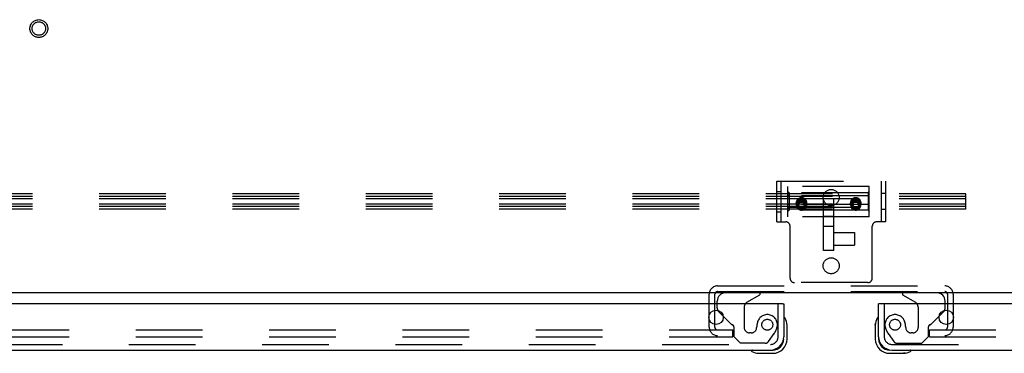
# Model space of a CAD drawing. Header units: inches. Extents: x 0 to 224, y 0 to 145.
# Tile 71 of 92: x 97.67 to 115.84, y 101.5 to 107.65. Entities that reach past the tile are written whole.
import ezdxf

# ---------------------------------------------------------------- set-up
doc = ezdxf.new("R2010")
doc.units = ezdxf.units.IN
doc.header["$LTSCALE"] = 12.302632
doc.header["$MEASUREMENT"] = 0
doc.linetypes.add('HIDDEN', pattern=[0.2, 0.1, -0.1])
doc.layers.get('0').update_dxf_attribs({"linetype": 'CONTINUOUS'})
for name, color, linetype in [('DEFAULT_2', 8, 'HIDDEN'), ('DOOR_2_ASSEMBLY', 7, 'CONTINUOUS'), ('MAIN_DOOR_ASSEMBLY', 7, 'CONTINUOUS')]:
    doc.layers.add(name, color=color, linetype=linetype)

msp = doc.modelspace()

# ---------------------------------------------------------------- linework, layer by layer
at = {"color": 7, "linetype": 'Continuous'}
msp.add_line((153.081, 102.615), (35.706, 102.615), dxfattribs=at)
at = {"layer": 'DEFAULT_2', "color": 8, "linetype": 'HIDDEN'}
for p, q in [((111.644, 104.672), (113.644, 104.672)), ((111.644, 103.922), (111.644, 104.672)), ((111.722, 103.922), (111.722, 104.672)), ((113.347, 104.578), (111.847, 104.578)), ((111.847, 104.016), (111.847, 104.578)), ((113.347, 104.016), (113.347, 104.578)), ((113.566, 104.672), (113.566, 103.922)), ((113.644, 104.672), (113.644, 103.922)), ((115.127, 104.44), (72.127, 104.44)), ((115.127, 104.391), (72.127, 104.391)), ((115.127, 104.348), (72.127, 104.348)), ((111.644, 104.485), (111.722, 104.485)), ((111.867, 104.457), (111.847, 104.48)), ((111.867, 104.402), (111.847, 104.416)), ((111.867, 104.353), (111.847, 104.361)), ((113.327, 104.457), (111.867, 104.457)), ((111.867, 104.457), (111.867, 104.137)), ((113.327, 104.402), (111.867, 104.402)), ((111.867, 104.353), (113.327, 104.353)), ((112.503, 103.391), (112.503, 104.346)), ((112.691, 103.391), (112.691, 104.346)), ((113.327, 104.457), (113.347, 104.48)), ((113.327, 104.457), (113.327, 104.137)), ((113.327, 104.402), (113.347, 104.416)), ((113.327, 104.353), (113.347, 104.361)), ((113.644, 104.445), (113.566, 104.445)), ((115.127, 104.156), (115.127, 104.44)), ((115.127, 104.249), (72.127, 104.249)), ((115.127, 104.205), (72.127, 104.205)), ((115.127, 104.156), (72.127, 104.156)), ((111.867, 104.242), (111.847, 104.234)), ((111.867, 104.193), (111.847, 104.178)), ((111.867, 104.137), (111.847, 104.115)), ((113.327, 104.242), (111.867, 104.242)), ((111.867, 104.193), (113.327, 104.193)), ((113.327, 104.137), (111.867, 104.137)), ((112, 104.248), (112, 104.273)), ((112.004, 104.231), (112.004, 104.271)), ((112.035, 104.25), (112.066, 104.303)), ((112.066, 104.197), (112.035, 104.25)), ((112.035, 104.23), (112.035, 104.25)), ((112.035, 104.23), (112.043, 104.245)), ((112.05, 104.204), (112.035, 104.23)), ((112.043, 104.245), (112.052, 104.26)), ((112.066, 104.177), (112.05, 104.204)), ((112.052, 104.26), (112.062, 104.277)), ((112.062, 104.277), (112.066, 104.283)), ((112.066, 104.303), (112.128, 104.303)), ((112.066, 104.283), (112.066, 104.303)), ((112.066, 104.283), (112.077, 104.283)), ((112.128, 104.197), (112.066, 104.197)), ((112.066, 104.177), (112.066, 104.197)), ((112.085, 104.177), (112.066, 104.177)), ((112.077, 104.283), (112.089, 104.283)), ((112.101, 104.177), (112.085, 104.177)), ((112.089, 104.283), (112.101, 104.283)), ((112.101, 104.283), (112.113, 104.283)), ((112.12, 104.177), (112.101, 104.177)), ((112.128, 104.177), (112.12, 104.177)), ((112.128, 104.303), (112.159, 104.25)), ((112.128, 104.283), (112.128, 104.303)), ((112.128, 104.283), (112.137, 104.268)), ((112.159, 104.25), (112.128, 104.197)), ((112.144, 104.204), (112.128, 104.177)), ((112.128, 104.177), (112.128, 104.197)), ((112.137, 104.268), (112.146, 104.252)), ((112.159, 104.23), (112.144, 104.204)), ((112.146, 104.252), (112.155, 104.237)), ((112.155, 104.237), (112.159, 104.23)), ((112.159, 104.23), (112.159, 104.25)), ((112.19, 104.231), (112.19, 104.271)), ((112.193, 104.248), (112.193, 104.273)), ((113, 104.248), (113, 104.273)), ((113.004, 104.231), (113.004, 104.271)), ((113.035, 104.25), (113.066, 104.303)), ((113.066, 104.197), (113.035, 104.25)), ((113.035, 104.23), (113.035, 104.25)), ((113.035, 104.23), (113.043, 104.245)), ((113.05, 104.204), (113.035, 104.23)), ((113.043, 104.245), (113.052, 104.26)), ((113.066, 104.177), (113.05, 104.204)), ((113.052, 104.26), (113.062, 104.277)), ((113.062, 104.277), (113.066, 104.283)), ((113.066, 104.303), (113.128, 104.303)), ((113.066, 104.283), (113.066, 104.303)), ((113.066, 104.283), (113.077, 104.283)), ((113.128, 104.197), (113.066, 104.197)), ((113.066, 104.177), (113.066, 104.197)), ((113.085, 104.177), (113.066, 104.177)), ((113.077, 104.283), (113.089, 104.283)), ((113.101, 104.177), (113.085, 104.177)), ((113.089, 104.283), (113.101, 104.283)), ((113.101, 104.283), (113.113, 104.283)), ((113.12, 104.177), (113.101, 104.177)), ((113.128, 104.177), (113.12, 104.177)), ((113.128, 104.303), (113.159, 104.25)), ((113.128, 104.283), (113.128, 104.303)), ((113.128, 104.283), (113.137, 104.268)), ((113.159, 104.25), (113.128, 104.197)), ((113.144, 104.204), (113.128, 104.177)), ((113.128, 104.177), (113.128, 104.197)), ((113.137, 104.268), (113.146, 104.252)), ((113.159, 104.23), (113.144, 104.204)), ((113.146, 104.252), (113.155, 104.237)), ((113.155, 104.237), (113.159, 104.23)), ((113.159, 104.23), (113.159, 104.25)), ((113.19, 104.231), (113.19, 104.271)), ((113.193, 104.248), (113.193, 104.273)), ((113.327, 104.242), (113.347, 104.234)), ((113.327, 104.193), (113.347, 104.178)), ((113.327, 104.137), (113.347, 104.115)), ((113.644, 104.149), (113.566, 104.149)), ((111.644, 104.11), (111.722, 104.11)), ((113.347, 104.016), (111.847, 104.016)), ((112.691, 104.021), (112.503, 104.021)), ((111.644, 103.922), (111.805, 103.922)), ((111.885, 102.882), (111.885, 103.842)), ((112.691, 103.834), (112.503, 103.834)), ((113.403, 102.882), (113.403, 103.842)), ((113.644, 103.922), (113.483, 103.922)), ((112.691, 103.726), (113.073, 103.726)), ((113.073, 103.726), (113.073, 103.495)), ((112.691, 103.495), (113.073, 103.495)), ((112.691, 103.391), (112.503, 103.391)), ((110.548, 102.74), (114.74, 102.74)), ((113.323, 102.802), (111.965, 102.802)), ((110.394, 101.977), (110.394, 102.586)), ((110.498, 101.977), (110.498, 102.586)), ((110.548, 102.636), (114.74, 102.636)), ((114.79, 102.586), (114.79, 101.977)), ((114.894, 102.586), (114.894, 101.977)), ((75.206, 101.927), (110.831, 101.927)), ((75.206, 101.802), (110.831, 101.802)), ((110.831, 101.802), (110.831, 101.927)), ((114.456, 101.927), (149.738, 101.927)), ((114.456, 101.802), (114.456, 101.927)), ((114.456, 101.802), (149.738, 101.802))]:
    msp.add_line(p, q, dxfattribs=at)
for points in [[(112.045, 104.353), (112.037, 104.347), (112.03, 104.341), (112.023, 104.334), (112.017, 104.326), (112.012, 104.318), (112.008, 104.31), (112.005, 104.301), (112.002, 104.292), (112.001, 104.282), (112, 104.273)], [(112.097, 104.346), (112.087, 104.346), (112.077, 104.344), (112.068, 104.342), (112.059, 104.338), (112.05, 104.334), (112.042, 104.329), (112.035, 104.323), (112.028, 104.317), (112.022, 104.31), (112.016, 104.302), (112.012, 104.294), (112.008, 104.285), (112.005, 104.276), (112.002, 104.267), (112.001, 104.258), (112, 104.248)], [(112.004, 104.271), (112.004, 104.278), (112.005, 104.284), (112.006, 104.291), (112.007, 104.297), (112.01, 104.303), (112.012, 104.309), (112.015, 104.315), (112.018, 104.321), (112.022, 104.326), (112.026, 104.331), (112.031, 104.336), (112.036, 104.341), (112.041, 104.345), (112.047, 104.348), (112.052, 104.352), (112.058, 104.355), (112.064, 104.357), (112.071, 104.359), (112.077, 104.361), (112.084, 104.362), (112.09, 104.363), (112.097, 104.363)], [(112.097, 104.323), (112.09, 104.323), (112.084, 104.322), (112.077, 104.321), (112.071, 104.32), (112.064, 104.318), (112.058, 104.315), (112.052, 104.312), (112.046, 104.309), (112.041, 104.305), (112.036, 104.301), (112.031, 104.296), (112.026, 104.292), (112.022, 104.286), (112.018, 104.281), (112.015, 104.275), (112.012, 104.27), (112.01, 104.264), (112.007, 104.257), (112.006, 104.251), (112.005, 104.245), (112.004, 104.238), (112.004, 104.231)], [(112.097, 104.191), (112.091, 104.191), (112.085, 104.192), (112.079, 104.193), (112.074, 104.194), (112.068, 104.196), (112.062, 104.198), (112.057, 104.201), (112.052, 104.204), (112.047, 104.207), (112.042, 104.211), (112.038, 104.215), (112.034, 104.219), (112.03, 104.224), (112.027, 104.229), (112.024, 104.234), (112.021, 104.239), (112.019, 104.244), (112.017, 104.25), (112.016, 104.255), (112.014, 104.261), (112.014, 104.267), (112.014, 104.273), (112.014, 104.279), (112.014, 104.285), (112.016, 104.29), (112.017, 104.296), (112.019, 104.302), (112.021, 104.307), (112.024, 104.312), (112.027, 104.317), (112.03, 104.322), (112.034, 104.327), (112.038, 104.331), (112.042, 104.335), (112.047, 104.339), (112.052, 104.342), (112.057, 104.345), (112.062, 104.347), (112.068, 104.35), (112.074, 104.352), (112.079, 104.353), (112.085, 104.354), (112.091, 104.355), (112.097, 104.355)], [(112.097, 104.368), (112.088, 104.367), (112.079, 104.366), (112.07, 104.364), (112.061, 104.361), (112.053, 104.357), (112.045, 104.353)], [(112.149, 104.353), (112.141, 104.357), (112.133, 104.361), (112.124, 104.364), (112.115, 104.366), (112.106, 104.367), (112.097, 104.368)], [(112.097, 104.363), (112.103, 104.363), (112.11, 104.362), (112.117, 104.361), (112.123, 104.359), (112.129, 104.357), (112.136, 104.355), (112.141, 104.352), (112.147, 104.348), (112.153, 104.345), (112.158, 104.341), (112.163, 104.336), (112.167, 104.331), (112.171, 104.326), (112.175, 104.321), (112.179, 104.315), (112.182, 104.309), (112.184, 104.303), (112.186, 104.297), (112.188, 104.291), (112.189, 104.284), (112.19, 104.278), (112.19, 104.271)], [(112.097, 104.355), (112.103, 104.355), (112.109, 104.354), (112.114, 104.353), (112.12, 104.352), (112.126, 104.35), (112.131, 104.347), (112.137, 104.345), (112.142, 104.342), (112.147, 104.339), (112.151, 104.335), (112.156, 104.331), (112.16, 104.327), (112.163, 104.322), (112.167, 104.317), (112.17, 104.312), (112.173, 104.307), (112.175, 104.302), (112.177, 104.296), (112.178, 104.29), (112.179, 104.285), (112.18, 104.279), (112.18, 104.273), (112.18, 104.267), (112.179, 104.261), (112.178, 104.255), (112.177, 104.25), (112.175, 104.244), (112.173, 104.239), (112.17, 104.234), (112.167, 104.229), (112.163, 104.224), (112.16, 104.219), (112.156, 104.215), (112.151, 104.211), (112.147, 104.207), (112.142, 104.204), (112.137, 104.201), (112.131, 104.198), (112.126, 104.196), (112.12, 104.194), (112.114, 104.193), (112.109, 104.192), (112.103, 104.191), (112.097, 104.191)], [(112.193, 104.248), (112.193, 104.258), (112.192, 104.267), (112.189, 104.276), (112.186, 104.285), (112.182, 104.294), (112.177, 104.302), (112.172, 104.31), (112.166, 104.317), (112.159, 104.323), (112.151, 104.329), (112.143, 104.334), (112.135, 104.338), (112.126, 104.342), (112.117, 104.344), (112.107, 104.346), (112.097, 104.346)], [(112.19, 104.231), (112.19, 104.238), (112.189, 104.245), (112.188, 104.251), (112.186, 104.257), (112.184, 104.264), (112.182, 104.27), (112.179, 104.275), (112.175, 104.281), (112.172, 104.286), (112.167, 104.292), (112.163, 104.296), (112.158, 104.301), (112.153, 104.305), (112.147, 104.309), (112.142, 104.312), (112.136, 104.315), (112.129, 104.318), (112.123, 104.32), (112.117, 104.321), (112.11, 104.322), (112.104, 104.323), (112.097, 104.323)], [(112.193, 104.273), (112.193, 104.282), (112.191, 104.292), (112.189, 104.301), (112.186, 104.31), (112.182, 104.318), (112.177, 104.326), (112.171, 104.334), (112.164, 104.341), (112.157, 104.347), (112.149, 104.353)], [(113.045, 104.353), (113.037, 104.347), (113.03, 104.341), (113.023, 104.334), (113.017, 104.326), (113.012, 104.318), (113.008, 104.31), (113.005, 104.301), (113.002, 104.292), (113.001, 104.282), (113, 104.273)], [(113.097, 104.346), (113.087, 104.346), (113.077, 104.344), (113.068, 104.342), (113.059, 104.338), (113.05, 104.334), (113.042, 104.329), (113.035, 104.323), (113.028, 104.317), (113.022, 104.31), (113.016, 104.302), (113.012, 104.294), (113.008, 104.285), (113.005, 104.276), (113.002, 104.267), (113.001, 104.258), (113, 104.248)], [(113.004, 104.271), (113.004, 104.278), (113.005, 104.284), (113.006, 104.291), (113.007, 104.297), (113.01, 104.303), (113.012, 104.309), (113.015, 104.315), (113.018, 104.321), (113.022, 104.326), (113.026, 104.331), (113.031, 104.336), (113.036, 104.341), (113.041, 104.345), (113.047, 104.348), (113.052, 104.352), (113.058, 104.355), (113.064, 104.357), (113.071, 104.359), (113.077, 104.361), (113.084, 104.362), (113.09, 104.363), (113.097, 104.363)], [(113.097, 104.323), (113.09, 104.323), (113.084, 104.322), (113.077, 104.321), (113.071, 104.32), (113.064, 104.318), (113.058, 104.315), (113.052, 104.312), (113.046, 104.309), (113.041, 104.305), (113.036, 104.301), (113.031, 104.296), (113.026, 104.292), (113.022, 104.286), (113.018, 104.281), (113.015, 104.275), (113.012, 104.27), (113.01, 104.264), (113.007, 104.257), (113.006, 104.251), (113.005, 104.245), (113.004, 104.238), (113.004, 104.231)], [(113.097, 104.191), (113.091, 104.191), (113.085, 104.192), (113.079, 104.193), (113.074, 104.194), (113.068, 104.196), (113.062, 104.198), (113.057, 104.201), (113.052, 104.204), (113.047, 104.207), (113.042, 104.211), (113.038, 104.215), (113.034, 104.219), (113.03, 104.224), (113.027, 104.229), (113.024, 104.234), (113.021, 104.239), (113.019, 104.244), (113.017, 104.25), (113.016, 104.255), (113.014, 104.261), (113.014, 104.267), (113.014, 104.273), (113.014, 104.279), (113.014, 104.285), (113.016, 104.29), (113.017, 104.296), (113.019, 104.302), (113.021, 104.307), (113.024, 104.312), (113.027, 104.317), (113.03, 104.322), (113.034, 104.327), (113.038, 104.331), (113.042, 104.335), (113.047, 104.339), (113.052, 104.342), (113.057, 104.345), (113.062, 104.347), (113.068, 104.35), (113.074, 104.352), (113.079, 104.353), (113.085, 104.354), (113.091, 104.355), (113.097, 104.355)], [(113.097, 104.368), (113.088, 104.367), (113.079, 104.366), (113.07, 104.364), (113.061, 104.361), (113.053, 104.357), (113.045, 104.353)], [(113.149, 104.353), (113.141, 104.357), (113.133, 104.361), (113.124, 104.364), (113.115, 104.366), (113.106, 104.367), (113.097, 104.368)], [(113.097, 104.363), (113.103, 104.363), (113.11, 104.362), (113.117, 104.361), (113.123, 104.359), (113.129, 104.357), (113.136, 104.355), (113.141, 104.352), (113.147, 104.348), (113.153, 104.345), (113.158, 104.341), (113.163, 104.336), (113.167, 104.331), (113.171, 104.326), (113.175, 104.321), (113.179, 104.315), (113.182, 104.309), (113.184, 104.303), (113.186, 104.297), (113.188, 104.291), (113.189, 104.284), (113.19, 104.278), (113.19, 104.271)], [(113.097, 104.355), (113.103, 104.355), (113.109, 104.354), (113.114, 104.353), (113.12, 104.352), (113.126, 104.35), (113.131, 104.347), (113.137, 104.345), (113.142, 104.342), (113.147, 104.339), (113.151, 104.335), (113.156, 104.331), (113.16, 104.327), (113.163, 104.322), (113.167, 104.317), (113.17, 104.312), (113.173, 104.307), (113.175, 104.302), (113.177, 104.296), (113.178, 104.29), (113.179, 104.285), (113.18, 104.279), (113.18, 104.273), (113.18, 104.267), (113.179, 104.261), (113.178, 104.255), (113.177, 104.25), (113.175, 104.244), (113.173, 104.239), (113.17, 104.234), (113.167, 104.229), (113.163, 104.224), (113.16, 104.219), (113.156, 104.215), (113.151, 104.211), (113.147, 104.207), (113.142, 104.204), (113.137, 104.201), (113.131, 104.198), (113.126, 104.196), (113.12, 104.194), (113.114, 104.193), (113.109, 104.192), (113.103, 104.191), (113.097, 104.191)], [(113.193, 104.248), (113.193, 104.258), (113.192, 104.267), (113.189, 104.276), (113.186, 104.285), (113.182, 104.294), (113.177, 104.302), (113.172, 104.31), (113.166, 104.317), (113.159, 104.323), (113.151, 104.329), (113.143, 104.334), (113.135, 104.338), (113.126, 104.342), (113.117, 104.344), (113.107, 104.346), (113.097, 104.346)], [(113.19, 104.231), (113.19, 104.238), (113.189, 104.245), (113.188, 104.251), (113.186, 104.257), (113.184, 104.264), (113.182, 104.27), (113.179, 104.275), (113.175, 104.281), (113.172, 104.286), (113.167, 104.292), (113.163, 104.296), (113.158, 104.301), (113.153, 104.305), (113.147, 104.309), (113.142, 104.312), (113.136, 104.315), (113.129, 104.318), (113.123, 104.32), (113.117, 104.321), (113.11, 104.322), (113.104, 104.323), (113.097, 104.323)], [(113.193, 104.273), (113.193, 104.282), (113.191, 104.292), (113.189, 104.301), (113.186, 104.31), (113.182, 104.318), (113.177, 104.326), (113.171, 104.334), (113.164, 104.341), (113.157, 104.347), (113.149, 104.353)], [(112, 104.273), (112.001, 104.263), (112.002, 104.254), (112.005, 104.245), (112.008, 104.236), (112.012, 104.227), (112.017, 104.219), (112.023, 104.212), (112.03, 104.205), (112.037, 104.199), (112.045, 104.193)], [(112, 104.248), (112.001, 104.239), (112.002, 104.23), (112.005, 104.221), (112.008, 104.213), (112.012, 104.205), (112.016, 104.197), (112.022, 104.19), (112.028, 104.183), (112.035, 104.177), (112.042, 104.172), (112.05, 104.167), (112.059, 104.164), (112.068, 104.161), (112.077, 104.158), (112.087, 104.157), (112.097, 104.156)], [(112.097, 104.179), (112.09, 104.18), (112.084, 104.18), (112.077, 104.181), (112.071, 104.183), (112.064, 104.185), (112.058, 104.188), (112.052, 104.19), (112.047, 104.194), (112.041, 104.198), (112.036, 104.202), (112.031, 104.206), (112.026, 104.211), (112.022, 104.216), (112.018, 104.221), (112.015, 104.227), (112.012, 104.233), (112.01, 104.239), (112.007, 104.245), (112.006, 104.252), (112.005, 104.258), (112.004, 104.265), (112.004, 104.271)], [(112.004, 104.231), (112.004, 104.225), (112.005, 104.218), (112.006, 104.212), (112.007, 104.206), (112.01, 104.199), (112.012, 104.193), (112.015, 104.187), (112.018, 104.182), (112.022, 104.176), (112.026, 104.171), (112.031, 104.167), (112.036, 104.162), (112.041, 104.158), (112.046, 104.154), (112.052, 104.151), (112.058, 104.148), (112.064, 104.145), (112.071, 104.143), (112.077, 104.142), (112.084, 104.141), (112.09, 104.14), (112.097, 104.14)], [(112.097, 104.31), (112.091, 104.31), (112.085, 104.31), (112.079, 104.309), (112.074, 104.307), (112.068, 104.305), (112.063, 104.303), (112.058, 104.301), (112.053, 104.298), (112.048, 104.294), (112.043, 104.291), (112.039, 104.287), (112.035, 104.283), (112.031, 104.278), (112.028, 104.273), (112.025, 104.268), (112.022, 104.263), (112.02, 104.258), (112.018, 104.252), (112.017, 104.247), (112.016, 104.241), (112.015, 104.235), (112.015, 104.23)], [(112.179, 104.23), (112.179, 104.224), (112.178, 104.218), (112.177, 104.212), (112.175, 104.206), (112.173, 104.2), (112.171, 104.195), (112.168, 104.189), (112.165, 104.184), (112.161, 104.179), (112.157, 104.175), (112.153, 104.171), (112.148, 104.167), (112.143, 104.163), (112.138, 104.16), (112.132, 104.157), (112.127, 104.155), (112.121, 104.153), (112.115, 104.151), (112.109, 104.15), (112.103, 104.149), (112.097, 104.149), (112.091, 104.149), (112.085, 104.15), (112.079, 104.151), (112.073, 104.153), (112.067, 104.155), (112.061, 104.157), (112.056, 104.16), (112.051, 104.163), (112.046, 104.167), (112.041, 104.171), (112.037, 104.175), (112.033, 104.179), (112.029, 104.184), (112.026, 104.189), (112.023, 104.195), (112.021, 104.2), (112.019, 104.206), (112.017, 104.212), (112.016, 104.218), (112.015, 104.224), (112.015, 104.23)], [(112.045, 104.193), (112.053, 104.188), (112.061, 104.185), (112.07, 104.182), (112.079, 104.18), (112.088, 104.178), (112.097, 104.178)], [(112.179, 104.23), (112.179, 104.235), (112.178, 104.241), (112.177, 104.247), (112.175, 104.252), (112.174, 104.258), (112.171, 104.263), (112.169, 104.268), (112.166, 104.273), (112.162, 104.278), (112.159, 104.283), (112.155, 104.287), (112.151, 104.291), (112.146, 104.294), (112.141, 104.298), (112.136, 104.301), (112.131, 104.303), (112.126, 104.305), (112.12, 104.307), (112.114, 104.309), (112.109, 104.31), (112.103, 104.31), (112.097, 104.31)], [(112.19, 104.271), (112.19, 104.265), (112.189, 104.258), (112.188, 104.252), (112.186, 104.245), (112.184, 104.239), (112.182, 104.233), (112.179, 104.227), (112.175, 104.221), (112.171, 104.216), (112.167, 104.211), (112.163, 104.206), (112.158, 104.202), (112.153, 104.198), (112.147, 104.194), (112.141, 104.19), (112.136, 104.188), (112.129, 104.185), (112.123, 104.183), (112.117, 104.181), (112.11, 104.18), (112.103, 104.18), (112.097, 104.179)], [(112.097, 104.156), (112.107, 104.157), (112.117, 104.158), (112.126, 104.161), (112.135, 104.164), (112.143, 104.167), (112.151, 104.172), (112.159, 104.177), (112.166, 104.183), (112.172, 104.19), (112.177, 104.197), (112.182, 104.205), (112.186, 104.213), (112.189, 104.221), (112.192, 104.23), (112.193, 104.239), (112.193, 104.248)], [(112.097, 104.14), (112.104, 104.14), (112.11, 104.141), (112.117, 104.142), (112.123, 104.143), (112.129, 104.145), (112.136, 104.148), (112.142, 104.151), (112.147, 104.154), (112.153, 104.158), (112.158, 104.162), (112.163, 104.167), (112.167, 104.171), (112.172, 104.176), (112.175, 104.182), (112.179, 104.187), (112.182, 104.193), (112.184, 104.199), (112.186, 104.206), (112.188, 104.212), (112.189, 104.218), (112.19, 104.225), (112.19, 104.231)], [(112.097, 104.178), (112.106, 104.178), (112.115, 104.18), (112.124, 104.182), (112.133, 104.185), (112.141, 104.188), (112.149, 104.193)], [(112.113, 104.283), (112.124, 104.283), (112.128, 104.283)], [(112.149, 104.193), (112.157, 104.199), (112.164, 104.205), (112.171, 104.212), (112.177, 104.219), (112.182, 104.227), (112.186, 104.236), (112.189, 104.245), (112.191, 104.254), (112.193, 104.263), (112.193, 104.273)], [(113, 104.273), (113.001, 104.263), (113.002, 104.254), (113.005, 104.245), (113.008, 104.236), (113.012, 104.227), (113.017, 104.219), (113.023, 104.212), (113.03, 104.205), (113.037, 104.199), (113.045, 104.193)], [(113, 104.248), (113.001, 104.239), (113.002, 104.23), (113.005, 104.221), (113.008, 104.213), (113.012, 104.205), (113.016, 104.197), (113.022, 104.19), (113.028, 104.183), (113.035, 104.177), (113.042, 104.172), (113.05, 104.167), (113.059, 104.164), (113.068, 104.161), (113.077, 104.158), (113.087, 104.157), (113.097, 104.156)], [(113.097, 104.179), (113.09, 104.18), (113.084, 104.18), (113.077, 104.181), (113.071, 104.183), (113.064, 104.185), (113.058, 104.188), (113.052, 104.19), (113.047, 104.194), (113.041, 104.198), (113.036, 104.202), (113.031, 104.206), (113.026, 104.211), (113.022, 104.216), (113.018, 104.221), (113.015, 104.227), (113.012, 104.233), (113.01, 104.239), (113.007, 104.245), (113.006, 104.252), (113.005, 104.258), (113.004, 104.265), (113.004, 104.271)], [(113.004, 104.231), (113.004, 104.225), (113.005, 104.218), (113.006, 104.212), (113.007, 104.206), (113.01, 104.199), (113.012, 104.193), (113.015, 104.187), (113.018, 104.182), (113.022, 104.176), (113.026, 104.171), (113.031, 104.167), (113.036, 104.162), (113.041, 104.158), (113.046, 104.154), (113.052, 104.151), (113.058, 104.148), (113.064, 104.145), (113.071, 104.143), (113.077, 104.142), (113.084, 104.141), (113.09, 104.14), (113.097, 104.14)], [(113.097, 104.31), (113.091, 104.31), (113.085, 104.31), (113.079, 104.309), (113.074, 104.307), (113.068, 104.305), (113.063, 104.303), (113.058, 104.301), (113.053, 104.298), (113.048, 104.294), (113.043, 104.291), (113.039, 104.287), (113.035, 104.283), (113.031, 104.278), (113.028, 104.273), (113.025, 104.268), (113.022, 104.263), (113.02, 104.258), (113.018, 104.252), (113.017, 104.247), (113.016, 104.241), (113.015, 104.235), (113.015, 104.23)], [(113.179, 104.23), (113.179, 104.224), (113.178, 104.218), (113.177, 104.212), (113.175, 104.206), (113.173, 104.2), (113.171, 104.195), (113.168, 104.189), (113.165, 104.184), (113.161, 104.179), (113.157, 104.175), (113.153, 104.171), (113.148, 104.167), (113.143, 104.163), (113.138, 104.16), (113.132, 104.157), (113.127, 104.155), (113.121, 104.153), (113.115, 104.151), (113.109, 104.15), (113.103, 104.149), (113.097, 104.149), (113.091, 104.149), (113.085, 104.15), (113.079, 104.151), (113.073, 104.153), (113.067, 104.155), (113.061, 104.157), (113.056, 104.16), (113.051, 104.163), (113.046, 104.167), (113.041, 104.171), (113.037, 104.175), (113.033, 104.179), (113.029, 104.184), (113.026, 104.189), (113.023, 104.195), (113.021, 104.2), (113.019, 104.206), (113.017, 104.212), (113.016, 104.218), (113.015, 104.224), (113.015, 104.23)], [(113.045, 104.193), (113.053, 104.188), (113.061, 104.185), (113.07, 104.182), (113.079, 104.18), (113.088, 104.178), (113.097, 104.178)], [(113.179, 104.23), (113.179, 104.235), (113.178, 104.241), (113.177, 104.247), (113.175, 104.252), (113.174, 104.258), (113.171, 104.263), (113.169, 104.268), (113.166, 104.273), (113.162, 104.278), (113.159, 104.283), (113.155, 104.287), (113.151, 104.291), (113.146, 104.294), (113.141, 104.298), (113.136, 104.301), (113.131, 104.303), (113.126, 104.305), (113.12, 104.307), (113.114, 104.309), (113.109, 104.31), (113.103, 104.31), (113.097, 104.31)], [(113.19, 104.271), (113.19, 104.265), (113.189, 104.258), (113.188, 104.252), (113.186, 104.245), (113.184, 104.239), (113.182, 104.233), (113.179, 104.227), (113.175, 104.221), (113.171, 104.216), (113.167, 104.211), (113.163, 104.206), (113.158, 104.202), (113.153, 104.198), (113.147, 104.194), (113.141, 104.19), (113.136, 104.188), (113.129, 104.185), (113.123, 104.183), (113.117, 104.181), (113.11, 104.18), (113.103, 104.18), (113.097, 104.179)], [(113.097, 104.156), (113.107, 104.157), (113.117, 104.158), (113.126, 104.161), (113.135, 104.164), (113.143, 104.167), (113.151, 104.172), (113.159, 104.177), (113.166, 104.183), (113.172, 104.19), (113.177, 104.197), (113.182, 104.205), (113.186, 104.213), (113.189, 104.221), (113.192, 104.23), (113.193, 104.239), (113.193, 104.248)], [(113.097, 104.14), (113.104, 104.14), (113.11, 104.141), (113.117, 104.142), (113.123, 104.143), (113.129, 104.145), (113.136, 104.148), (113.142, 104.151), (113.147, 104.154), (113.153, 104.158), (113.158, 104.162), (113.163, 104.167), (113.167, 104.171), (113.172, 104.176), (113.175, 104.182), (113.179, 104.187), (113.182, 104.193), (113.184, 104.199), (113.186, 104.206), (113.188, 104.212), (113.189, 104.218), (113.19, 104.225), (113.19, 104.231)], [(113.097, 104.178), (113.106, 104.178), (113.115, 104.18), (113.124, 104.182), (113.133, 104.185), (113.141, 104.188), (113.149, 104.193)], [(113.113, 104.283), (113.124, 104.283), (113.128, 104.283)], [(113.149, 104.193), (113.157, 104.199), (113.164, 104.205), (113.171, 104.212), (113.177, 104.219), (113.182, 104.227), (113.186, 104.236), (113.189, 104.245), (113.191, 104.254), (113.193, 104.263), (113.193, 104.273)]]:
    msp.add_lwpolyline(points, dxfattribs=at)
for centre, radius in [((98.019, 107.49), 0.164), ((98.019, 107.49), 0.124), ((112.644, 104.372), 0.148), ((112.644, 103.112), 0.148)]:
    msp.add_circle(centre, radius, dxfattribs=at)
for centre, radius, start, end in [((111.805, 103.842), 0.08, 0, 90), ((113.483, 103.842), 0.08, 90, 180), ((111.965, 102.882), 0.08, 180, 270), ((113.323, 102.882), 0.08, 270, 360), ((110.548, 102.586), 0.154, 90, 180), ((114.74, 102.586), 0.154, 0, 90), ((110.548, 102.586), 0.05, 90, 180), ((114.74, 102.586), 0.05, 0, 90), ((110.548, 101.977), 0.154, 180, 270), ((110.548, 101.977), 0.05, 180, 270), ((114.74, 101.977), 0.154, 270, 360), ((114.74, 101.977), 0.05, 270, 360)]:
    msp.add_arc(centre, radius, start, end, dxfattribs=at)
at = {"layer": 'DOOR_2_ASSEMBLY', "color": 7, "linetype": 'Continuous'}
for p, q in [((111.089, 102.438), (111.327, 102.576)), ((111.327, 102.615), (111.327, 102.576)), ((110.54, 102.411), (110.54, 102.458)), ((111.749, 102.411), (111.769, 102.411)), ((110.65, 102.184), (110.569, 102.264)), ((111.783, 102.149), (111.783, 102.15)), ((111.784, 102.145), (111.783, 102.149)), ((111.829, 102.016), (111.826, 102.054)), ((111.829, 101.76), (111.829, 102.016)), ((111.174, 101.543), (111.174, 101.543)), ((111.272, 101.5), (111.31, 101.497)), ((111.31, 101.497), (111.566, 101.497)), ((111.522, 101.557), (111.566, 101.557))]:
    msp.add_line(p, q, dxfattribs=at)
at = {"layer": 'DOOR_2_ASSEMBLY', "color": 3, "linetype": 'Continuous'}
for p, q in [((111.749, 102.411), (74.851, 102.411)), ((111.769, 102.411), (111.769, 101.803)), ((75.078, 101.557), (111.522, 101.557))]:
    msp.add_line(p, q, dxfattribs=at)
at = {"layer": 'DOOR_2_ASSEMBLY', "color": 8, "linetype": 'HIDDEN'}
for p, q in [((110.54, 102.335), (110.54, 102.411)), ((111.039, 102.351), (111.039, 101.972)), ((111.665, 101.803), (111.665, 102.411)), ((110.788, 102.045), (110.65, 102.184)), ((110.847, 101.987), (110.847, 101.808)), ((110.847, 101.808), (110.973, 101.682)), ((111.17, 101.874), (111.137, 101.874)), ((111.489, 101.715), (111.59, 101.86)), ((75.078, 101.661), (111.522, 101.661)), ((111.424, 101.682), (110.973, 101.682))]:
    msp.add_line(p, q, dxfattribs=at)
at = {"layer": 'DOOR_2_ASSEMBLY', "color": 7, "linetype": 'Continuous'}
for points in [[(111.783, 102.15), (111.782, 102.151), (111.782, 102.152)], [(111.174, 101.543), (111.176, 101.543), (111.177, 101.543), (111.181, 101.542)]]:
    msp.add_lwpolyline(points, dxfattribs=at)
at = {"layer": 'DOOR_2_ASSEMBLY', "color": 3, "linetype": 'Continuous'}
msp.add_circle((110.519, 102.161), 0.133, dxfattribs=at)
at = {"layer": 'DOOR_2_ASSEMBLY', "color": 8, "linetype": 'HIDDEN'}
msp.add_circle((111.465, 102.024), 0.101, dxfattribs=at)
at = {"layer": 'DOOR_2_ASSEMBLY', "color": 7, "linetype": 'Continuous'}
for centre, radius, start, end in [((110.697, 102.458), 0.157, 90, 180), ((111.139, 102.351), 0.1, 120.092, 143.4532), ((110.64, 102.335), 0.1, 207.0175, 225), ((111.784, 102.137), 0.015, 96.3796, 180), ((111.781, 102.137), 0.015, 30.8899, 83.6204), ((111.579, 102.016), 0.25, 0, 30.8899), ((111.566, 101.76), 0.263, 270, 360), ((111.566, 101.76), 0.203, 270, 360), ((111.189, 101.542), 0.015, 90, 173.6204), ((111.189, 101.545), 0.015, 186.3796, 239.1101), ((111.31, 101.747), 0.25, 239.1101, 270)]:
    msp.add_arc(centre, radius, start, end, dxfattribs=at)
at = {"layer": 'DOOR_2_ASSEMBLY', "color": 8, "linetype": 'HIDDEN'}
for centre, radius, start, end in [((110.64, 102.335), 0.1, 180, 207.0175), ((111.139, 102.351), 0.1, 143.4532, 180), ((111.465, 102.024), 0.187, 343.1561, 162.1518), ((110.859, 102.116), 0.1, 225, 248.3904), ((110.808, 101.987), 0.039, 0, 68.3904), ((111.137, 101.972), 0.098, 180, 270), ((111.17, 101.972), 0.098, 270, 360), ((111.661, 101.96), 0.393, 162.0702, 178.3401), ((111.275, 102.081), 0.386, 324.9, 343.1561), ((111.522, 101.803), 0.142, 270, 360), ((111.424, 101.761), 0.079, 270, 324.9)]:
    msp.add_arc(centre, radius, start, end, dxfattribs=at)
at = {"layer": 'DOOR_2_ASSEMBLY', "color": 3, "linetype": 'Continuous'}
msp.add_arc((111.522, 101.803), 0.246, 270, 360, dxfattribs=at)
at = {"layer": 'MAIN_DOOR_ASSEMBLY', "color": 7, "linetype": 'Continuous'}
for p, q in [((113.961, 102.615), (113.961, 102.576)), ((113.961, 102.576), (114.199, 102.438)), ((113.539, 102.411), (113.519, 102.411)), ((114.748, 102.411), (114.748, 102.458)), ((113.506, 102.152), (113.504, 102.145)), ((114.638, 102.184), (114.719, 102.264)), ((113.459, 102.016), (113.462, 102.054)), ((113.459, 102.016), (113.459, 101.76)), ((113.519, 101.803), (113.519, 101.76)), ((113.722, 101.497), (113.978, 101.497)), ((114.016, 101.5), (113.978, 101.497)), ((114.107, 101.542), (114.111, 101.543)), ((114.111, 101.543), (114.112, 101.543))]:
    msp.add_line(p, q, dxfattribs=at)
at = {"layer": 'MAIN_DOOR_ASSEMBLY', "color": 3, "linetype": 'Continuous'}
for p, q in [((113.519, 101.803), (113.519, 102.411)), ((150.436, 102.411), (113.539, 102.411)), ((113.765, 101.557), (150.21, 101.557))]:
    msp.add_line(p, q, dxfattribs=at)
at = {"layer": 'MAIN_DOOR_ASSEMBLY', "color": 8, "linetype": 'HIDDEN'}
for p, q in [((113.623, 102.411), (113.623, 101.803)), ((114.249, 102.351), (114.249, 101.972)), ((114.748, 102.335), (114.748, 102.411)), ((114.499, 102.045), (114.638, 102.184)), ((114.441, 101.808), (114.441, 101.987)), ((113.697, 101.86), (113.799, 101.715)), ((114.151, 101.874), (114.118, 101.874)), ((114.315, 101.682), (114.441, 101.808)), ((113.765, 101.661), (150.21, 101.661)), ((113.863, 101.682), (114.315, 101.682))]:
    msp.add_line(p, q, dxfattribs=at)
at = {"layer": 'MAIN_DOOR_ASSEMBLY', "color": 7, "linetype": 'Continuous'}
msp.add_lwpolyline([(114.112, 101.543), (114.114, 101.543), (114.114, 101.543)], dxfattribs=at)
at = {"layer": 'MAIN_DOOR_ASSEMBLY', "color": 3, "linetype": 'Continuous'}
msp.add_circle((114.769, 102.161), 0.133, dxfattribs=at)
at = {"layer": 'MAIN_DOOR_ASSEMBLY', "color": 8, "linetype": 'HIDDEN'}
msp.add_circle((113.823, 102.024), 0.101, dxfattribs=at)
at = {"layer": 'MAIN_DOOR_ASSEMBLY', "color": 7, "linetype": 'Continuous'}
for centre, radius, start, end in [((114.591, 102.458), 0.157, 0, 90), ((114.149, 102.351), 0.1, 36.5468, 59.908), ((113.709, 102.016), 0.25, 149.1101, 180), ((113.507, 102.137), 0.015, 96.3796, 149.1101), ((113.504, 102.137), 0.015, 0, 83.6204), ((114.648, 102.335), 0.1, 315, 332.9825), ((113.722, 101.76), 0.263, 180, 270), ((113.722, 101.76), 0.203, 180, 270), ((113.978, 101.747), 0.25, 270, 300.8899), ((114.099, 101.542), 0.015, 6.3796, 90), ((114.099, 101.545), 0.015, 300.8899, 353.6204)]:
    msp.add_arc(centre, radius, start, end, dxfattribs=at)
at = {"layer": 'MAIN_DOOR_ASSEMBLY', "color": 8, "linetype": 'HIDDEN'}
for centre, radius, start, end in [((114.149, 102.351), 0.1, 0, 36.5468), ((114.648, 102.335), 0.1, 332.9825, 360), ((113.823, 102.024), 0.187, 17.8482, 196.8439), ((114.013, 102.081), 0.386, 196.8439, 215.1), ((113.627, 101.96), 0.393, 1.6599, 17.9298), ((114.118, 101.972), 0.098, 180, 270), ((114.151, 101.972), 0.098, 270, 360), ((114.48, 101.987), 0.039, 111.6096, 180), ((114.429, 102.116), 0.1, 291.6096, 315), ((113.765, 101.803), 0.142, 180, 270), ((113.863, 101.761), 0.079, 215.1, 270)]:
    msp.add_arc(centre, radius, start, end, dxfattribs=at)
at = {"layer": 'MAIN_DOOR_ASSEMBLY', "color": 3, "linetype": 'Continuous'}
msp.add_arc((113.765, 101.803), 0.246, 180, 270, dxfattribs=at)

doc.saveas('drawing.dxf')
